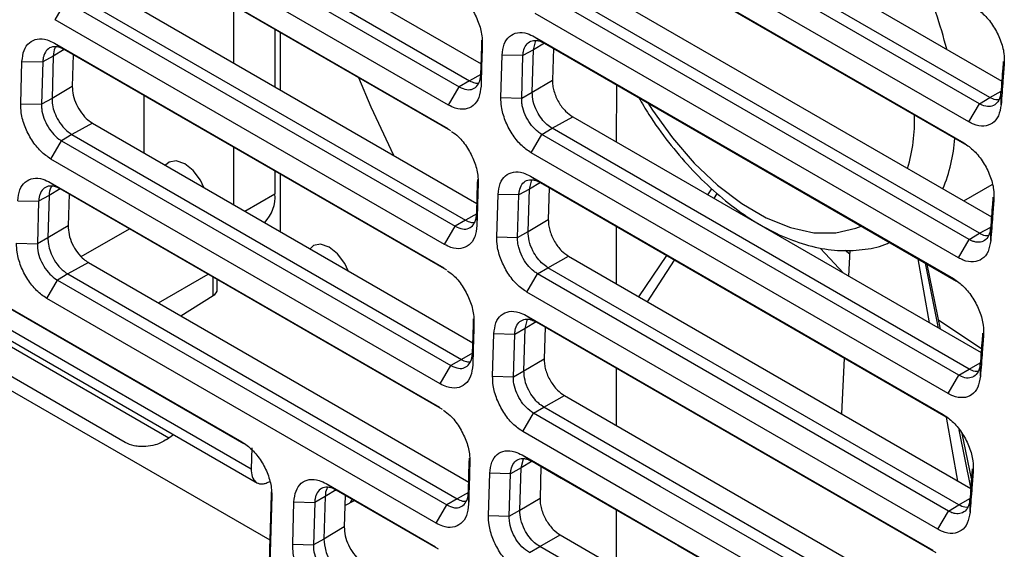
# Model space of a CAD drawing. Header units: millimetres. Extents: x -0.57 to 0.95, y -0.4 to 0.71.
# Tile 133 of 256: x 0.55 to 0.6175, y -0.3478 to -0.3115. Entities that reach past the tile are written whole.
import ezdxf

# ---------------------------------------------------------------- set-up
doc = ezdxf.new("R2010")
doc.units = ezdxf.units.MM
doc.layers.add('FORMAT', color=7, linetype='Continuous')

msp = doc.modelspace()

# ---------------------------------------------------------------- linework, layer by layer
at = {"layer": 'FORMAT', "color": 7, "linetype": 'Continuous', "lineweight": 25}
for p, q in [((0.555542, -0.299504), (0.581616, -0.314556)), ((0.588463, -0.299073), (0.617314, -0.315729)), ((0.554129, -0.300291), (0.580827, -0.315703)), ((0.615782, -0.317279), (0.586342, -0.300284)), ((0.616491, -0.316855), (0.587051, -0.29986)), ((0.55342, -0.300714), (0.580118, -0.316126)), ((0.61505, -0.318531), (0.585611, -0.301536)), ((0.579386, -0.317379), (0.552689, -0.301967)), ((0.552641, -0.303571), (0.579338, -0.318983)), ((0.585563, -0.303141), (0.614706, -0.319965)), ((0.586245, -0.303577), (0.614914, -0.320127)), ((0.579546, -0.319146), (0.553323, -0.304008)), ((0.555258, -0.309058), (0.581332, -0.32411)), ((0.58818, -0.308627), (0.616605, -0.325037)), ((0.553845, -0.309845), (0.580543, -0.325257)), ((0.615072, -0.326587), (0.586059, -0.309838)), ((0.615781, -0.326163), (0.586767, -0.309414)), ((0.552405, -0.311521), (0.553136, -0.310268)), ((0.553136, -0.310268), (0.579834, -0.32568)), ((0.564654, -0.314482), (0.564654, -0.310549)), ((0.61434, -0.32784), (0.585327, -0.31109)), ((0.579102, -0.326933), (0.552405, -0.311521)), ((0.567482, -0.312182), (0.567482, -0.316115)), ((0.567836, -0.312386), (0.567836, -0.316319)), ((0.552357, -0.313126), (0.579054, -0.328538)), ((0.552357, -0.313126), (0.553039, -0.313562)), ((0.585205, -0.313582), (0.585368, -0.312953)), ((0.585961, -0.313131), (0.585205, -0.313582)), ((0.585279, -0.312695), (0.613996, -0.329273)), ((0.585279, -0.312695), (0.585961, -0.313131)), ((0.585961, -0.313131), (0.614204, -0.329435)), ((0.553038, -0.313561), (0.552283, -0.314013)), ((0.579262, -0.3287), (0.553039, -0.313562)), ((0.585205, -0.313582), (0.584485, -0.313984)), ((0.585119, -0.31649), (0.585205, -0.313582)), ((0.586572, -0.313484), (0.586507, -0.31566)), ((0.550051, -0.317286), (0.550137, -0.314379)), ((0.550137, -0.314379), (0.551563, -0.314414)), ((0.551563, -0.314414), (0.551476, -0.317322)), ((0.552283, -0.314013), (0.551563, -0.314414)), ((0.552283, -0.314013), (0.552196, -0.316921)), ((0.55365, -0.313915), (0.553585, -0.316091)), ((0.582973, -0.316856), (0.583059, -0.313948)), ((0.584485, -0.313984), (0.583059, -0.313948)), ((0.584399, -0.316892), (0.584485, -0.313984)), ((0.580827, -0.315703), (0.580118, -0.316126)), ((0.581595, -0.315275), (0.580827, -0.315703)), ((0.581595, -0.315273), (0.581608, -0.316068)), ((0.585119, -0.31649), (0.586507, -0.31566)), ((0.553585, -0.316091), (0.552196, -0.316921)), ((0.579386, -0.317379), (0.580118, -0.316126)), ((0.584399, -0.316892), (0.585119, -0.31649)), ((0.590887, -0.315975), (0.590885, -0.319907)), ((0.616491, -0.316855), (0.617261, -0.316426)), ((0.617266, -0.317351), (0.617255, -0.316512)), ((0.552196, -0.316921), (0.551476, -0.317322)), ((0.55852, -0.320659), (0.558522, -0.316727)), ((0.582973, -0.316856), (0.584399, -0.316892)), ((0.61505, -0.318531), (0.615782, -0.317279)), ((0.615782, -0.317279), (0.616491, -0.316855)), ((0.550051, -0.317286), (0.551476, -0.317322)), ((0.554974, -0.318612), (0.553561, -0.319399)), ((0.554974, -0.318612), (0.581048, -0.333664)), ((0.586483, -0.318968), (0.587896, -0.318182)), ((0.587896, -0.318182), (0.615895, -0.334345)), ((0.585775, -0.319392), (0.586483, -0.318968)), ((0.615071, -0.335472), (0.586483, -0.318968)), ((0.552121, -0.321075), (0.552852, -0.319822)), ((0.553561, -0.319399), (0.552852, -0.319822)), ((0.552852, -0.319822), (0.57955, -0.335234)), ((0.553561, -0.319399), (0.580259, -0.334811)), ((0.585043, -0.320644), (0.585775, -0.319392)), ((0.614362, -0.335895), (0.585775, -0.319392)), ((0.564654, -0.3242), (0.564654, -0.320267)), ((0.613631, -0.337148), (0.585043, -0.320644)), ((0.578818, -0.336487), (0.552121, -0.321075)), ((0.532682, -0.321705), (0.56521, -0.340458)), ((0.567482, -0.3219), (0.567482, -0.323456)), ((0.533365, -0.322127), (0.56535, -0.340567)), ((0.552073, -0.32268), (0.57877, -0.338092)), ((0.552073, -0.32268), (0.552755, -0.323116)), ((0.567836, -0.322104), (0.567836, -0.326037)), ((0.584921, -0.323137), (0.585084, -0.322507)), ((0.584995, -0.322249), (0.613287, -0.338581)), ((0.584995, -0.322249), (0.585678, -0.322685)), ((0.552754, -0.323116), (0.551999, -0.323567)), ((0.578978, -0.338254), (0.552755, -0.323116)), ((0.584921, -0.323137), (0.584201, -0.323538)), ((0.584835, -0.326044), (0.584921, -0.323137)), ((0.585677, -0.322685), (0.584921, -0.323137)), ((0.585678, -0.322685), (0.613494, -0.338744)), ((0.586288, -0.323038), (0.586223, -0.325214)), ((0.597159, -0.323529), (0.597436, -0.323121)), ((0.614712, -0.323944), (0.61666, -0.32282)), ((0.533324, -0.323528), (0.56585, -0.342305)), ((0.549853, -0.323933), (0.551279, -0.323969)), ((0.551279, -0.323969), (0.551192, -0.326876)), ((0.551999, -0.323567), (0.551279, -0.323969)), ((0.551999, -0.323567), (0.551912, -0.326475)), ((0.553366, -0.323469), (0.553302, -0.325645)), ((0.565424, -0.324645), (0.567482, -0.323456)), ((0.582689, -0.32641), (0.582775, -0.323502)), ((0.584201, -0.323538), (0.582775, -0.323502)), ((0.584115, -0.326446), (0.584201, -0.323538)), ((0.597583, -0.323774), (0.597801, -0.323435)), ((0.533727, -0.324495), (0.566274, -0.343283)), ((0.580543, -0.325257), (0.579834, -0.32568)), ((0.581311, -0.324829), (0.580543, -0.325257)), ((0.581311, -0.324827), (0.581324, -0.325622)), ((0.584835, -0.326044), (0.586223, -0.325214)), ((0.553301, -0.325645), (0.551912, -0.326475)), ((0.554202, -0.327756), (0.557497, -0.325854)), ((0.579102, -0.326933), (0.579834, -0.32568)), ((0.584115, -0.326446), (0.584835, -0.326044)), ((0.590882, -0.32569), (0.590879, -0.329622)), ((0.615781, -0.326163), (0.616551, -0.325734)), ((0.616557, -0.326659), (0.616545, -0.32582)), ((0.551912, -0.326475), (0.551192, -0.326876)), ((0.582689, -0.32641), (0.584115, -0.326446)), ((0.61434, -0.32784), (0.615072, -0.326587)), ((0.615072, -0.326587), (0.615781, -0.326163)), ((0.549767, -0.32684), (0.551192, -0.326876)), ((0.606582, -0.32733), (0.606887, -0.327576)), ((0.606901, -0.327313), (0.606807, -0.329099)), ((0.5862, -0.328522), (0.587612, -0.327736)), ((0.587612, -0.327736), (0.615185, -0.343653)), ((0.592422, -0.330513), (0.59434, -0.327686)), ((0.593033, -0.330865), (0.594875, -0.327995)), ((0.612358, -0.332303), (0.611569, -0.327914)), ((0.55469, -0.328166), (0.553277, -0.328953)), ((0.55469, -0.328166), (0.580764, -0.343218)), ((0.585491, -0.328946), (0.5862, -0.328522)), ((0.614361, -0.34478), (0.5862, -0.328522)), ((0.612983, -0.332664), (0.612083, -0.328211)), ((0.613122, -0.332745), (0.612198, -0.328277)), ((0.567147, -0.3472), (0.535367, -0.328854)), ((0.551837, -0.330629), (0.552568, -0.329377)), ((0.553277, -0.328953), (0.552568, -0.329377)), ((0.552568, -0.329377), (0.579266, -0.344789)), ((0.553277, -0.328953), (0.579975, -0.344365)), ((0.559497, -0.330941), (0.562903, -0.328974)), ((0.563245, -0.330439), (0.563244, -0.329171)), ((0.563526, -0.330028), (0.563525, -0.329333)), ((0.584759, -0.330199), (0.585491, -0.328946)), ((0.613652, -0.345203), (0.585491, -0.328946)), ((0.578534, -0.346041), (0.551837, -0.330629)), ((0.561016, -0.331817), (0.563245, -0.330439)), ((0.612921, -0.346456), (0.584759, -0.330199)), ((0.584637, -0.332691), (0.5848, -0.332061)), ((0.584711, -0.331803), (0.612577, -0.34789)), ((0.584711, -0.331803), (0.585394, -0.33224)), ((0.612994, -0.332126), (0.615916, -0.334065)), ((0.584637, -0.332691), (0.583917, -0.333092)), ((0.584551, -0.335599), (0.584637, -0.332691)), ((0.585393, -0.332239), (0.584637, -0.332691)), ((0.585394, -0.33224), (0.612785, -0.348052)), ((0.586004, -0.332592), (0.585939, -0.334769)), ((0.582405, -0.335964), (0.582491, -0.333056)), ((0.583917, -0.333092), (0.582491, -0.333056)), ((0.583831, -0.336), (0.583917, -0.333092)), ((0.548658, -0.333518), (0.560203, -0.340184)), ((0.55721, -0.340502), (0.547311, -0.334788)), ((0.580259, -0.334811), (0.57955, -0.335234)), ((0.581027, -0.334383), (0.580259, -0.334811)), ((0.581027, -0.334381), (0.58104, -0.335176)), ((0.584551, -0.335599), (0.585939, -0.334769)), ((0.606514, -0.334714), (0.606314, -0.338532)), ((0.578818, -0.336487), (0.57955, -0.335234)), ((0.590876, -0.335405), (0.590874, -0.339337)), ((0.614362, -0.335895), (0.615071, -0.335472)), ((0.615071, -0.335472), (0.615842, -0.335042)), ((0.615847, -0.335968), (0.615835, -0.335129)), ((0.582405, -0.335964), (0.583831, -0.336)), ((0.583831, -0.336), (0.584551, -0.335599)), ((0.613631, -0.337148), (0.614362, -0.335895)), ((0.585916, -0.338077), (0.587328, -0.33729)), ((0.587328, -0.33729), (0.614475, -0.352962)), ((0.585207, -0.3385), (0.585916, -0.338077)), ((0.613652, -0.354088), (0.585916, -0.338077)), ((0.584475, -0.339753), (0.585207, -0.3385)), ((0.614306, -0.343146), (0.613518, -0.338763)), ((0.560039, -0.340302), (0.560515, -0.339959)), ((0.61519, -0.343587), (0.61439, -0.339628)), ((0.615238, -0.342964), (0.614602, -0.339894)), ((0.565892, -0.34088), (0.56585, -0.342305)), ((0.584427, -0.341357), (0.58511, -0.341794)), ((0.584353, -0.342245), (0.583633, -0.342646)), ((0.584267, -0.345153), (0.584353, -0.342245)), ((0.584353, -0.342245), (0.584517, -0.341615)), ((0.585109, -0.341793), (0.584353, -0.342245)), ((0.58572, -0.342146), (0.585655, -0.344323)), ((0.582121, -0.345518), (0.582207, -0.34261)), ((0.583633, -0.342646), (0.582207, -0.34261)), ((0.583547, -0.345554), (0.583633, -0.342646)), ((0.567024, -0.343227), (0.567143, -0.343168)), ((0.571002, -0.343325), (0.578486, -0.347646)), ((0.571002, -0.343325), (0.571685, -0.343762)), ((0.570928, -0.344213), (0.570208, -0.344614)), ((0.570928, -0.344213), (0.570842, -0.347121)), ((0.571684, -0.343761), (0.570928, -0.344213)), ((0.578694, -0.347808), (0.571685, -0.343762)), ((0.572296, -0.344115), (0.572231, -0.34629)), ((0.580743, -0.343937), (0.579975, -0.344365)), ((0.580743, -0.343936), (0.580756, -0.34473)), ((0.568696, -0.347486), (0.568782, -0.344578)), ((0.568782, -0.344578), (0.570208, -0.344614)), ((0.570208, -0.344614), (0.570122, -0.347522)), ((0.572274, -0.344835), (0.572931, -0.344481)), ((0.572665, -0.344625), (0.572791, -0.344401)), ((0.578534, -0.346041), (0.579266, -0.344789)), ((0.579975, -0.344365), (0.579266, -0.344789)), ((0.584267, -0.345153), (0.585655, -0.344323)), ((0.613652, -0.345203), (0.614361, -0.34478)), ((0.614361, -0.34478), (0.615132, -0.344351)), ((0.615137, -0.345276), (0.615125, -0.344437)), ((0.582121, -0.345518), (0.583547, -0.345554)), ((0.583547, -0.345554), (0.584267, -0.345153)), ((0.590871, -0.34512), (0.590869, -0.349052)), ((0.612921, -0.346456), (0.613652, -0.345203)), ((0.57223, -0.346291), (0.570842, -0.347121)), ((0.585632, -0.347631), (0.587044, -0.346844)), ((0.587044, -0.346844), (0.613765, -0.36227)), ((0.568696, -0.347486), (0.570122, -0.347522)), ((0.570842, -0.347121), (0.570122, -0.347522)), ((0.584923, -0.348054), (0.585632, -0.347631)), ((0.612942, -0.363397), (0.585632, -0.347631))]:
    msp.add_line(p, q, dxfattribs=at)
at = {"layer": 'FORMAT', "color": 7, "linetype": 'Continuous', "lineweight": 25, "flags": 128}
for points in [[(0.581595, -0.315273), (0.58163, -0.314088), (0.581656, -0.313227), (0.581665, -0.312913)], [(0.573202, -0.315483), (0.574053, -0.3175), (0.5756, -0.320801)], [(0.593046, -0.317221), (0.593361, -0.317716), (0.59473, -0.319627), (0.596231, -0.321359), (0.597829, -0.322872), (0.599487, -0.324131), (0.601165, -0.325107), (0.602824, -0.325775), (0.604425, -0.326121), (0.605932, -0.326137), (0.607307, -0.325822), (0.607679, -0.325669)], [(0.562606, -0.323017), (0.56237, -0.32253), (0.561877, -0.321864), (0.561295, -0.321395), (0.560713, -0.321193), (0.56022, -0.321288), (0.559984, -0.321504)], [(0.581311, -0.324827), (0.581346, -0.323642), (0.581372, -0.322781), (0.581381, -0.322467)], [(0.572505, -0.328732), (0.57227, -0.328244), (0.571776, -0.327579), (0.571195, -0.32711), (0.570613, -0.326907), (0.57012, -0.327003), (0.569884, -0.327219)], [(0.60486, -0.327174), (0.605204, -0.327555), (0.606458, -0.328897)], [(0.581027, -0.334381), (0.581062, -0.333196), (0.581088, -0.332335), (0.581097, -0.332021)], [(0.612943, -0.354512), (0.61087, -0.353315), (0.60258, -0.34853), (0.593893, -0.343515), (0.585207, -0.3385)], [(0.612211, -0.355764), (0.610159, -0.35458), (0.601951, -0.349842), (0.593213, -0.344797), (0.584475, -0.339753)], [(0.580743, -0.343936), (0.580778, -0.34275), (0.580804, -0.341889), (0.580813, -0.341575)], [(0.584427, -0.341357), (0.58641, -0.342502), (0.59434, -0.34708), (0.603103, -0.352139), (0.611867, -0.357198)], [(0.58511, -0.341794), (0.587112, -0.34295), (0.595121, -0.347573), (0.603835, -0.352604), (0.612075, -0.35736)], [(0.567259, -0.344145), (0.567191, -0.346495), (0.567122, -0.348846), (0.567068, -0.350697), (0.567037, -0.351745)]]:
    msp.add_lwpolyline(points, dxfattribs=at)
at = {"layer": 'FORMAT', "color": 7, "linetype": 'Continuous', "lineweight": 25}
for centre, radius, start, end in [((0.587072, -0.320086), 0.0272611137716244, 13.876624, 24.892092), ((0.599927, -0.318487), 0.0114010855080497, 343.522728, 2.183951), ((0.603037, -0.318867), 0.0110880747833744, 337.463656, 355.921696), ((0.564953, -0.323663), 0.002537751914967, 315.992662, 4.667805)]:
    msp.add_arc(centre, radius, start, end, dxfattribs=at)
msp.add_ellipse((0.562526, -0.330039), major_axis=(0.0009999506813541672, 1.593066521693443e-05), ratio=0.58691, start_param=5.505895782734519, end_param=6.274155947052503, dxfattribs=at)
for points, knots in [([(0.5798778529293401, -0.3096290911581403), (0.580033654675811, -0.3097400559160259), (0.5804315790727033, -0.3100234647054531), (0.5809865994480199, -0.3107532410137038), (0.5814521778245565, -0.3116718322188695), (0.5816788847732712, -0.3125134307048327), (0.581690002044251, -0.3129812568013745), (0.581694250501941, -0.3131600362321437)], [0, 0, 0, 0, 0.1524092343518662, 0.3892597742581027, 0.6236193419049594, 0.8561663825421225, 1, 1, 1, 1]), ([(0.6154160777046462, -0.3106564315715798), (0.6156595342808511, -0.3108255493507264), (0.6161461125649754, -0.3111635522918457), (0.6167812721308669, -0.3119771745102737), (0.6172457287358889, -0.3128999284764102), (0.6174878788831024, -0.3137918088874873), (0.617484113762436, -0.3142976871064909), (0.6174824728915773, -0.3145181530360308)], [0, 0, 0, 0, 0.2115052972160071, 0.4227196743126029, 0.6318633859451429, 0.8395630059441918, 0.9999999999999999, 0.9999999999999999, 0.9999999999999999, 0.9999999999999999]), ([(0.5830590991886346, -0.3139479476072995), (0.5830906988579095, -0.3136844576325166), (0.5831539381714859, -0.3131571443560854), (0.5835383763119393, -0.3126249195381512), (0.5840907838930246, -0.3123691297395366), (0.5847054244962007, -0.3124101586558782), (0.5851122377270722, -0.3126120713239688), (0.5852791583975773, -0.3126949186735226)], [0, 0, 0, 0, 0.2110988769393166, 0.4224648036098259, 0.635767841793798, 0.8505508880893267, 1, 1, 1, 1]), ([(0.5501369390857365, -0.3143785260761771), (0.5501685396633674, -0.3141150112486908), (0.550231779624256, -0.3135876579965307), (0.5506162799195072, -0.3130555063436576), (0.5511686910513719, -0.312799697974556), (0.5517833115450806, -0.3128407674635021), (0.5521901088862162, -0.3130426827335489), (0.552356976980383, -0.3131255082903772)], [0, 0, 0, 0, 0.2111185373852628, 0.4224963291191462, 0.6357768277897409, 0.8505958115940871, 1, 1, 1, 1]), ([(0.5816942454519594, -0.3131600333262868), (0.5816825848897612, -0.3135550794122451), (0.5816624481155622, -0.3142372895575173), (0.5816334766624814, -0.3152064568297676), (0.5816163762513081, -0.315780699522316), (0.5816078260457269, -0.3160678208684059)], [0, 0, 0, 0, 0.4075269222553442, 0.7037634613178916, 1, 1, 1, 1]), ([(0.5844850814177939, -0.3139838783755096), (0.5844938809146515, -0.3138860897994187), (0.5845192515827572, -0.3136041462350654), (0.5846800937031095, -0.3132315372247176), (0.5849988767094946, -0.3129648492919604), (0.5853512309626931, -0.3129199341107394), (0.5856791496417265, -0.3129884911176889), (0.5858598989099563, -0.3130799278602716), (0.5859614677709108, -0.3131313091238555)], [0, 0, 0, 0, 0.1140306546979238, 0.3287726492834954, 0.5434624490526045, 0.7579447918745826, 0.8639813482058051, 1, 1, 1, 1]), ([(0.5530392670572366, -0.3135618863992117), (0.5529541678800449, -0.3135177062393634), (0.5528266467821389, -0.313451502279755), (0.5525457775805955, -0.3133657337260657), (0.5522080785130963, -0.3133531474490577), (0.551849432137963, -0.3135509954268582), (0.5516621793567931, -0.3138673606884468), (0.5515823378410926, -0.3141727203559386), (0.551569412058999, -0.3143333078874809), (0.5515628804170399, -0.3144144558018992)], [0, 0, 0, 0, 0.1140087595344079, 0.1708421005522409, 0.3851654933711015, 0.5994874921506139, 0.8138748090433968, 0.9059474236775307, 1, 1, 1, 1]), ([(0.5524559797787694, -0.3133964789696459), (0.5524330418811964, -0.3134230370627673), (0.5523121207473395, -0.3135630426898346), (0.5522959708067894, -0.3138116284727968), (0.5522828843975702, -0.3140130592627)], [0, 0, 0, 0, 0.1896930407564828, 0.9999999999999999, 0.9999999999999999, 0.9999999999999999, 0.9999999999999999]), ([(0.6174170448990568, -0.3143820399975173), (0.6174053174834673, -0.3145361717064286), (0.6173724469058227, -0.3149681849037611), (0.6173181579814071, -0.3156782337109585), (0.6172757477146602, -0.3162340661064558), (0.6172545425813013, -0.3165119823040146)], [0, 0, 0, 0, 0.2171191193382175, 0.6085595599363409, 1, 1, 1, 1]), ([(0.6174824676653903, -0.3145181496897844), (0.6174532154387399, -0.3149028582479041), (0.617402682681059, -0.3155674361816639), (0.6173305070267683, -0.3165116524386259), (0.617287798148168, -0.3170712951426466), (0.6172664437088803, -0.3173511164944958)], [0, 0, 0, 0, 0.4073372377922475, 0.703668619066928, 1, 1, 1, 1]), ([(0.5801176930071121, -0.3161261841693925), (0.5802928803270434, -0.3162054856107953), (0.5806288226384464, -0.3163575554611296), (0.5810671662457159, -0.3162953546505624), (0.5813902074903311, -0.3160395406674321), (0.5815582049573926, -0.3156659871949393), (0.5815851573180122, -0.3153777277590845), (0.5815949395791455, -0.3152731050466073)], [0, 0, 0, 0, 0.2339410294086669, 0.4486094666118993, 0.6631726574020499, 0.8777497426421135, 1, 1, 1, 1]), ([(0.5808266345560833, -0.3157026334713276), (0.5809470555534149, -0.3157648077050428), (0.5811559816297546, -0.3158726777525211), (0.5813464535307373, -0.3158746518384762), (0.5814271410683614, -0.3158754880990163)], [0, 0, 0, 0, 0.5763808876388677, 1, 1, 1, 1]), ([(0.5865069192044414, -0.315660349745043), (0.5865091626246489, -0.3157793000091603), (0.5865136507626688, -0.3160172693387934), (0.5865985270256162, -0.3164065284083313), (0.5867363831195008, -0.3168007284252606), (0.5869869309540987, -0.3172932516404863), (0.5873771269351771, -0.3178196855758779), (0.5877305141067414, -0.3180663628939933), (0.5878955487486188, -0.3181815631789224)], [0, 0, 0, 0, 0.1309114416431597, 0.2618986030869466, 0.3958130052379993, 0.52987434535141, 0.7804475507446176, 1, 1, 1, 1]), ([(0.5535854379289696, -0.3160905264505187), (0.5535957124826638, -0.3162898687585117), (0.5536162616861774, -0.3166885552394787), (0.5538495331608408, -0.3173387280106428), (0.55420360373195, -0.3179319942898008), (0.5546021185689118, -0.3183677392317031), (0.5548685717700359, -0.3185425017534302), (0.5549741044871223, -0.3186117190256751)], [0, 0, 0, 0, 0.2148638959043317, 0.4297298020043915, 0.6445318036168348, 0.8592115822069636, 1, 1, 1, 1]), ([(0.5816078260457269, -0.3160678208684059), (0.5815749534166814, -0.3163440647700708), (0.5815092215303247, -0.3168964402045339), (0.58110782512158, -0.3174484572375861), (0.5805360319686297, -0.3177030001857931), (0.5799265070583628, -0.3176501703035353), (0.5795352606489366, -0.317453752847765), (0.5793860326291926, -0.317378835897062)], [0, 0, 0, 0, 0.2186635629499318, 0.4372381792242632, 0.6534750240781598, 0.8678294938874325, 1, 1, 1, 1]), ([(0.5864834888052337, -0.3189682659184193), (0.5863647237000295, -0.3188891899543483), (0.5861132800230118, -0.3187217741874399), (0.5857489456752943, -0.3183208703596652), (0.5854084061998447, -0.3177804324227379), (0.5851546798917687, -0.3171251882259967), (0.5851305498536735, -0.3166998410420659), (0.5851186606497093, -0.316490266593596)], [0, 0, 0, 0, 0.16109361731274, 0.3410595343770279, 0.5352071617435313, 0.7709901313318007, 1, 1, 1, 1]), ([(0.6172545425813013, -0.3165119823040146), (0.6172178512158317, -0.3167030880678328), (0.6171478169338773, -0.3170678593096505), (0.6168422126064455, -0.3173903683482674), (0.6164463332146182, -0.3175061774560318), (0.6160701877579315, -0.317431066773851), (0.615846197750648, -0.3173125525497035), (0.6157818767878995, -0.3172785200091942)], [0, 0, 0, 0, 0.2444716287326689, 0.4666328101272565, 0.6886315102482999, 0.9105874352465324, 0.9999999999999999, 0.9999999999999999, 0.9999999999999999, 0.9999999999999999]), ([(0.5521964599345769, -0.3169208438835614), (0.5522010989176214, -0.317065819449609), (0.552210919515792, -0.3173727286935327), (0.5523574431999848, -0.3178993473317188), (0.5526328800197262, -0.3184773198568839), (0.5530492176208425, -0.3190387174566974), (0.5533922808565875, -0.3192799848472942), (0.5535612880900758, -0.319398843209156)], [0, 0, 0, 0, 0.1611889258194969, 0.3412324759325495, 0.5354033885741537, 0.7711203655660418, 1, 1, 1, 1]), ([(0.5850428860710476, -0.3206444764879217), (0.584805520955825, -0.3204793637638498), (0.5843305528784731, -0.3201489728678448), (0.5837055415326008, -0.3193513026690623), (0.5832377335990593, -0.3184352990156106), (0.5829922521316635, -0.3175613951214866), (0.582978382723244, -0.3170616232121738), (0.5829726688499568, -0.3168557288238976)], [0, 0, 0, 0, 0.2107066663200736, 0.4216244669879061, 0.6347122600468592, 0.8495099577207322, 1, 1, 1, 1]), ([(0.5857745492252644, -0.3193918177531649), (0.5856886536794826, -0.3193367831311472), (0.5854430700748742, -0.3191794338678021), (0.5850568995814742, -0.318783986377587), (0.5846880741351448, -0.3182064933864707), (0.5844887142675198, -0.3176762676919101), (0.5844243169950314, -0.3173407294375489), (0.5843975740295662, -0.3171122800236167), (0.5843981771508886, -0.3169900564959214), (0.5843986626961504, -0.3168916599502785)], [0, 0, 0, 0, 0.11532670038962, 0.3297300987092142, 0.5441101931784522, 0.7584298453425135, 0.864462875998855, 0.890885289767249, 0.9999999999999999, 0.9999999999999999, 0.9999999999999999, 0.9999999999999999]), ([(0.5924299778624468, -0.3168655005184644), (0.5926526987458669, -0.3172506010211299), (0.5932679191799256, -0.3183143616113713), (0.5944490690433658, -0.3199334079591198), (0.5959307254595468, -0.3216903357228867), (0.5975277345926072, -0.323259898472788), (0.599207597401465, -0.3246193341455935), (0.6009497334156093, -0.3257393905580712), (0.6027289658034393, -0.32659412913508), (0.6045138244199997, -0.3271532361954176), (0.6062714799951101, -0.3274051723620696), (0.6079341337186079, -0.3272960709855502), (0.6090626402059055, -0.3270752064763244), (0.6095734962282, -0.3268106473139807), (0.6096176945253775, -0.3267877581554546)], [0, 0, 0, 0, 0.053092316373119, 0.1466565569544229, 0.2403792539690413, 0.3343908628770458, 0.4288141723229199, 0.5237354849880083, 0.6191336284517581, 0.7146273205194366, 0.8092794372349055, 0.9018629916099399, 0.9915093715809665, 1, 1, 1, 1]), ([(0.6171138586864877, -0.317019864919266), (0.6170430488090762, -0.3170253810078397), (0.6168495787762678, -0.3170404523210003), (0.6166300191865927, -0.3169269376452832), (0.6164908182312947, -0.3168549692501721)], [0, 0, 0, 0, 0.3659992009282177, 1, 1, 1, 1]), ([(0.5521207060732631, -0.3210750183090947), (0.5518832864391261, -0.3209098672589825), (0.5514081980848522, -0.3205793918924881), (0.5507831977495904, -0.3197816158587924), (0.5503154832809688, -0.318865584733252), (0.5500700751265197, -0.317991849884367), (0.550056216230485, -0.317492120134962), (0.5500505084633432, -0.3172863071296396)], [0, 0, 0, 0, 0.2107559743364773, 0.4217330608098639, 0.6347360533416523, 0.8495665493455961, 1, 1, 1, 1]), ([(0.5514764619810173, -0.3173222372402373), (0.5514767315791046, -0.317426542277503), (0.5514775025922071, -0.3177248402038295), (0.5516089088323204, -0.3182668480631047), (0.5519047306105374, -0.3188872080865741), (0.5523158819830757, -0.3194237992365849), (0.552653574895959, -0.3197045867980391), (0.552832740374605, -0.3198107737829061), (0.5528523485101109, -0.319822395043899)], [0, 0, 0, 0, 0.1154005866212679, 0.3300296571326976, 0.544638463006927, 0.7591448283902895, 0.9736404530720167, 1, 1, 1, 1]), ([(0.6172664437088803, -0.3173511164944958), (0.6172207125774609, -0.317618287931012), (0.617129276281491, -0.3181524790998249), (0.6166944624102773, -0.3186606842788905), (0.616098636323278, -0.3188664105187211), (0.6155147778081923, -0.3187728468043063), (0.6151616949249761, -0.3185892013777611), (0.615050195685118, -0.3185312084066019)], [0, 0, 0, 0, 0.226323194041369, 0.4525178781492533, 0.6761587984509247, 0.8977349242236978, 1, 1, 1, 1]), ([(0.5795938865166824, -0.3191832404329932), (0.5797496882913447, -0.3192942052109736), (0.5801476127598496, -0.3195776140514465), (0.5807026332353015, -0.3203073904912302), (0.5811682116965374, -0.3212259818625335), (0.5813949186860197, -0.3220675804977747), (0.5814060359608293, -0.3225354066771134), (0.5814102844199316, -0.3227141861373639)], [0, 0, 0, 0, 0.1524092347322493, 0.3892597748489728, 0.6236193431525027, 0.8561663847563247, 1, 1, 1, 1]), ([(0.6147062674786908, -0.3199647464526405), (0.6149497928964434, -0.3201339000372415), (0.6154364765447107, -0.3204719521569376), (0.616071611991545, -0.321285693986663), (0.616535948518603, -0.3222084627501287), (0.6167780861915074, -0.3231002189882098), (0.6167743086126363, -0.3236060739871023), (0.6167726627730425, -0.3238264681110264)], [0, 0, 0, 0, 0.2115618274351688, 0.4228046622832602, 0.6318765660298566, 0.8396136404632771, 1, 1, 1, 1]), ([(0.5827751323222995, -0.3235020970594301), (0.5828067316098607, -0.3232385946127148), (0.5828699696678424, -0.322711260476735), (0.5832544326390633, -0.3221790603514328), (0.5838068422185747, -0.3219232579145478), (0.5844214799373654, -0.3219643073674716), (0.5848282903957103, -0.3221662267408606), (0.5849951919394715, -0.3222490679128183)], [0, 0, 0, 0, 0.2111069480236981, 0.4224776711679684, 0.635770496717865, 0.8505680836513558, 0.9999999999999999, 0.9999999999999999, 0.9999999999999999, 0.9999999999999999]), ([(0.5498529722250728, -0.323932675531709), (0.5498845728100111, -0.3236691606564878), (0.5499478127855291, -0.3231418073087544), (0.5503323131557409, -0.3226096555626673), (0.5508847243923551, -0.3223538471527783), (0.5514993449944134, -0.3223949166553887), (0.5519061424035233, -0.3225968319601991), (0.5520730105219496, -0.322679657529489)], [0, 0, 0, 0, 0.2111185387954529, 0.4224963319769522, 0.6357768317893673, 0.8505958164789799, 1, 1, 1, 1]), ([(0.5842011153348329, -0.3235380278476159), (0.5842099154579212, -0.3234402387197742), (0.5842352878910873, -0.3231582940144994), (0.5843961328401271, -0.3227856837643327), (0.5847149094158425, -0.3225189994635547), (0.5850672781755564, -0.3224740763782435), (0.5853951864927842, -0.322542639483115), (0.5855759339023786, -0.3226340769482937), (0.5856775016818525, -0.3226854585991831)], [0, 0, 0, 0, 0.1140309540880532, 0.3287729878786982, 0.543462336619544, 0.757945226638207, 0.8639816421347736, 1, 1, 1, 1]), ([(0.5527553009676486, -0.3231160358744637), (0.552670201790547, -0.3230718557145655), (0.5525426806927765, -0.3230056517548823), (0.552261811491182, -0.3229198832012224), (0.5519241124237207, -0.3229072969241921), (0.551565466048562, -0.3231051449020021), (0.5513782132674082, -0.3234215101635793), (0.5512983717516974, -0.3237268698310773), (0.5512854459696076, -0.3238874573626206), (0.5512789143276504, -0.3239686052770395)], [0, 0, 0, 0, 0.1140087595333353, 0.1708421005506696, 0.3851654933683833, 0.5994874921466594, 0.8138748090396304, 0.9059474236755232, 1, 1, 1, 1]), ([(0.5521720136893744, -0.3229506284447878), (0.552149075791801, -0.3229771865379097), (0.5520281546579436, -0.3231171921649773), (0.5520120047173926, -0.3233657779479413), (0.5519989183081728, -0.3235672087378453)], [0, 0, 0, 0, 0.1896930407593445, 0.9999999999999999, 0.9999999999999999, 0.9999999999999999, 0.9999999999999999]), ([(0.5814102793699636, -0.3227141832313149), (0.5813986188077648, -0.3231092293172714), (0.5813784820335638, -0.3237914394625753), (0.5813495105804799, -0.3247606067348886), (0.5813324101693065, -0.3253348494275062), (0.5813238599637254, -0.3256219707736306)], [0, 0, 0, 0, 0.4075269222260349, 0.7037634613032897, 1, 1, 1, 1]), ([(0.6167072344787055, -0.3236903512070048), (0.6166955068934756, -0.3238444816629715), (0.6166626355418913, -0.3242764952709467), (0.6166083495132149, -0.3249865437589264), (0.6165659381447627, -0.3255423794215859), (0.6165447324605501, -0.3258202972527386)], [0, 0, 0, 0, 0.2171167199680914, 0.6085583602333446, 1, 1, 1, 1]), ([(0.6167726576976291, -0.323826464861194), (0.6167434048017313, -0.3242111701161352), (0.6166928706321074, -0.3248757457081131), (0.616620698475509, -0.3258199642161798), (0.6165779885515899, -0.3263796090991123), (0.6165566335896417, -0.326659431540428)], [0, 0, 0, 0, 0.4073343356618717, 0.703667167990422, 1, 1, 1, 1]), ([(0.5798337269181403, -0.3256803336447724), (0.5800089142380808, -0.3257596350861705), (0.5803448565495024, -0.3259117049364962), (0.5807832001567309, -0.3258495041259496), (0.5811062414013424, -0.3255936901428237), (0.5812742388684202, -0.3252201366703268), (0.5813011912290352, -0.3249318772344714), (0.5813109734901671, -0.3248272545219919)], [0, 0, 0, 0, 0.2339410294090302, 0.4486094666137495, 0.6631726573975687, 0.8777497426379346, 1, 1, 1, 1]), ([(0.5805426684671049, -0.3252567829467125), (0.5806630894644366, -0.3253189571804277), (0.5808720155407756, -0.3254268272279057), (0.5810624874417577, -0.3254288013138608), (0.5811431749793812, -0.3254296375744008)], [0, 0, 0, 0, 0.5763808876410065, 1, 1, 1, 1]), ([(0.5862229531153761, -0.3252144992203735), (0.5862251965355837, -0.3253334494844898), (0.5862296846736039, -0.3255714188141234), (0.5863145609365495, -0.3259606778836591), (0.586452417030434, -0.3263548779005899), (0.586702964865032, -0.3268474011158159), (0.5870931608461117, -0.3273738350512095), (0.5874465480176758, -0.3276205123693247), (0.5876115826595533, -0.3277357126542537)], [0, 0, 0, 0, 0.1309114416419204, 0.2618986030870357, 0.395813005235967, 0.5298743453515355, 0.7804475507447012, 1, 1, 1, 1]), ([(0.5533016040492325, -0.3256446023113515), (0.5533118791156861, -0.3258439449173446), (0.5533324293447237, -0.3262426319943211), (0.5535657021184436, -0.326892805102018), (0.5539197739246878, -0.3274860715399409), (0.5543182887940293, -0.3279218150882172), (0.5545847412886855, -0.3280965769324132), (0.5546902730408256, -0.3281657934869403)], [0, 0, 0, 0, 0.2148640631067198, 0.4297301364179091, 0.6445325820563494, 0.8592128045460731, 1, 1, 1, 1]), ([(0.5813238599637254, -0.3256219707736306), (0.58129098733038, -0.3258982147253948), (0.5812252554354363, -0.3264505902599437), (0.5808238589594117, -0.3270026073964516), (0.5802520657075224, -0.3272571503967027), (0.5796425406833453, -0.3272043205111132), (0.5792512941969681, -0.3270079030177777), (0.5791020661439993, -0.3269329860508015)], [0, 0, 0, 0, 0.2186635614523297, 0.4372381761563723, 0.6534750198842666, 0.86782948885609, 1, 1, 1, 1]), ([(0.5861995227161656, -0.3285224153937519), (0.586080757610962, -0.3284433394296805), (0.5858293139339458, -0.3282759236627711), (0.5854649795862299, -0.3278750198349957), (0.5851244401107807, -0.3273345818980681), (0.5848707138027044, -0.3266793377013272), (0.5848465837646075, -0.3262539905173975), (0.5848346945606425, -0.326044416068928)], [0, 0, 0, 0, 0.1610936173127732, 0.3410595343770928, 0.5352071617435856, 0.7709901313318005, 1, 1, 1, 1]), ([(0.6165447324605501, -0.3258202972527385), (0.6165311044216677, -0.3259171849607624), (0.6164923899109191, -0.326192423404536), (0.6163097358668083, -0.3265436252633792), (0.6159714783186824, -0.326777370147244), (0.6156113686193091, -0.3267929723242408), (0.615304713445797, -0.326708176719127), (0.6151502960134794, -0.3266276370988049), (0.6150720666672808, -0.3265868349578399)], [0, 0, 0, 0, 0.1205043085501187, 0.3423284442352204, 0.5641391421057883, 0.7858689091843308, 0.8915191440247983, 0.9999999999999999, 0.9999999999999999, 0.9999999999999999, 0.9999999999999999]), ([(0.5519124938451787, -0.3264749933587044), (0.5519171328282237, -0.3266199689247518), (0.5519269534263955, -0.3269268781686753), (0.5520734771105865, -0.3274534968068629), (0.5523489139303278, -0.3280314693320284), (0.5527652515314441, -0.3285928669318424), (0.5531083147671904, -0.3288341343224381), (0.553277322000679, -0.3289529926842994)], [0, 0, 0, 0, 0.1611889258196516, 0.3412324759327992, 0.5354033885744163, 0.7711203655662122, 1, 1, 1, 1]), ([(0.5847589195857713, -0.3301986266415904), (0.5845215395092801, -0.3300335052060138), (0.5840465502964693, -0.3297031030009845), (0.5834215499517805, -0.3289053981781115), (0.5829537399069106, -0.3279893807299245), (0.5827082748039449, -0.3271154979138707), (0.5826944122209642, -0.3266157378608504), (0.5826887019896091, -0.3264098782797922)], [0, 0, 0, 0, 0.2107190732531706, 0.4216414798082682, 0.6347179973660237, 0.8495341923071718, 1, 1, 1, 1]), ([(0.585490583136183, -0.3289459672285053), (0.5854046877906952, -0.3288909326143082), (0.585159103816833, -0.3287335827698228), (0.5847729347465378, -0.3283381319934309), (0.5844040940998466, -0.3277606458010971), (0.5842047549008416, -0.3272304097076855), (0.5841403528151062, -0.326894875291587), (0.584113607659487, -0.32666642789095), (0.5841142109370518, -0.3265442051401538), (0.584114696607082, -0.3264458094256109)], [0, 0, 0, 0, 0.115326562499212, 0.3297309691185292, 0.5441122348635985, 0.7584305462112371, 0.8644637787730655, 0.8908862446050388, 1, 1, 1, 1]), ([(0.6165566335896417, -0.326659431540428), (0.6165108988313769, -0.3269265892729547), (0.616419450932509, -0.327460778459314), (0.6159846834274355, -0.3279690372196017), (0.6153888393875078, -0.3281747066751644), (0.6148049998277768, -0.3280811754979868), (0.614451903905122, -0.3278975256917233), (0.6143403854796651, -0.3278395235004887)], [0, 0, 0, 0, 0.2263163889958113, 0.4525258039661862, 0.6761479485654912, 0.8977176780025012, 0.9999999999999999, 0.9999999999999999, 0.9999999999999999, 0.9999999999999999]), ([(0.6163822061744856, -0.3263281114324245), (0.6163184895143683, -0.3263327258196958), (0.6161319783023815, -0.3263462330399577), (0.6159203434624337, -0.3262359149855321), (0.615781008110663, -0.3261632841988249)], [0, 0, 0, 0, 0.3416237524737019, 1, 1, 1, 1]), ([(0.5518367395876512, -0.3306291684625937), (0.5515993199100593, -0.3304640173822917), (0.5511242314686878, -0.3301335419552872), (0.550499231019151, -0.3293357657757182), (0.5500315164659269, -0.3284197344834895), (0.5497861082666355, -0.3275459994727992), (0.5497722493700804, -0.3270462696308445), (0.5497665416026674, -0.3268404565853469)], [0, 0, 0, 0, 0.2107559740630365, 0.4217330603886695, 0.6347360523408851, 0.8495665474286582, 1, 1, 1, 1]), ([(0.551192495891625, -0.3268763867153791), (0.5511927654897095, -0.3269806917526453), (0.551193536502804, -0.3272789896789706), (0.5513249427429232, -0.3278209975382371), (0.5516207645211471, -0.3284413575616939), (0.5520319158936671, -0.3289779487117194), (0.552369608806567, -0.3292587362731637), (0.5525487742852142, -0.3293649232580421), (0.5525683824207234, -0.3293765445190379)], [0, 0, 0, 0, 0.1154005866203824, 0.3300296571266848, 0.5446384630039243, 0.7591448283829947, 0.973640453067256, 1, 1, 1, 1]), ([(0.5793099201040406, -0.3287373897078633), (0.5794657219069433, -0.3288483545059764), (0.5798636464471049, -0.3291317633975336), (0.5804186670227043, -0.3298615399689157), (0.5808842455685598, -0.3307801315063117), (0.5811109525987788, -0.33162173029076), (0.5811220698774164, -0.3320895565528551), (0.5811263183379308, -0.3322683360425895)], [0, 0, 0, 0, 0.1524092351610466, 0.3892597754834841, 0.6236193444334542, 0.85616638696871, 1, 1, 1, 1]), ([(0.6139964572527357, -0.3292730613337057), (0.6142400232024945, -0.3294422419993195), (0.6147268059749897, -0.3297803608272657), (0.6153619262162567, -0.3305941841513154), (0.6158262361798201, -0.3315169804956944), (0.6160682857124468, -0.332408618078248), (0.6160645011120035, -0.3329144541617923), (0.6160628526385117, -0.3331347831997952)], [0, 0, 0, 0, 0.2115950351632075, 0.4228867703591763, 0.6318868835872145, 0.8396595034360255, 1, 1, 1, 1]), ([(0.5824911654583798, -0.3330562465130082), (0.5825227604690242, -0.3327927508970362), (0.5825859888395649, -0.3322654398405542), (0.5829704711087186, -0.3317333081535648), (0.5835228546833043, -0.3314773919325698), (0.5841375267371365, -0.331518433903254), (0.5845443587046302, -0.331720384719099), (0.584711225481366, -0.3318032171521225)], [0, 0, 0, 0, 0.2110990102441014, 0.4224542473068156, 0.6357498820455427, 0.8505986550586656, 1, 1, 1, 1]), ([(0.5839171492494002, -0.3330921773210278), (0.5839259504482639, -0.3329943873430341), (0.5839513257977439, -0.3327124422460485), (0.5841121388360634, -0.332339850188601), (0.5844309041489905, -0.3320731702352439), (0.5847833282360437, -0.332028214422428), (0.5851112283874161, -0.3320967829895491), (0.5852919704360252, -0.3321882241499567), (0.5853935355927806, -0.3322396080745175)], [0, 0, 0, 0, 0.1140313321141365, 0.3287716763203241, 0.5434590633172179, 0.7579441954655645, 0.8639805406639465, 1, 1, 1, 1]), ([(0.5811263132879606, -0.3322683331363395), (0.5811146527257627, -0.3326633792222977), (0.5810945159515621, -0.3333455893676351), (0.5810655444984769, -0.3343147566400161), (0.5810484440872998, -0.3348889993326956), (0.5810398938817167, -0.3351761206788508)], [0, 0, 0, 0, 0.4075269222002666, 0.703763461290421, 1, 1, 1, 1]), ([(0.6159974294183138, -0.3329986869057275), (0.6159857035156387, -0.3331528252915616), (0.6159528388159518, -0.3335848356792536), (0.6158985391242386, -0.3342948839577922), (0.6158561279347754, -0.3348507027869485), (0.6158349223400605, -0.3351286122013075)], [0, 0, 0, 0, 0.2171322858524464, 0.608566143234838, 1, 1, 1, 1]), ([(0.6160628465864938, -0.3331347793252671), (0.6160335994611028, -0.3335195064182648), (0.6159830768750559, -0.3341840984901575), (0.6159108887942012, -0.3351283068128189), (0.6158681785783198, -0.3356879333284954), (0.6158468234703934, -0.335967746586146)], [0, 0, 0, 0, 0.4073526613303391, 0.703676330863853, 1, 1, 1, 1]), ([(0.5795497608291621, -0.3352344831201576), (0.579724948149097, -0.3353137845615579), (0.580060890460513, -0.3354658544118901), (0.5804992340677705, -0.3354036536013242), (0.5808222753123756, -0.3351478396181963), (0.5809902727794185, -0.3347742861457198), (0.5810172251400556, -0.3344860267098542), (0.5810270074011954, -0.3343814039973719)], [0, 0, 0, 0, 0.2339410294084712, 0.4486094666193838, 0.6631726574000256, 0.8777497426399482, 1, 1, 1, 1]), ([(0.5802587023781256, -0.3348109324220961), (0.5803791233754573, -0.3348731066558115), (0.5805880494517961, -0.3349809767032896), (0.580778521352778, -0.3349829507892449), (0.5808592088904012, -0.334983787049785)], [0, 0, 0, 0, 0.5763808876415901, 1, 1, 1, 1]), ([(0.5859389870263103, -0.3347686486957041), (0.5859412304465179, -0.3348875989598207), (0.5859457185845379, -0.3351255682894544), (0.5860305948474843, -0.3355148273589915), (0.5861684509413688, -0.335909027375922), (0.5864189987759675, -0.3364015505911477), (0.5868091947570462, -0.3369279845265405), (0.5871625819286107, -0.3371746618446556), (0.5873276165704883, -0.3372898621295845)], [0, 0, 0, 0, 0.1309114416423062, 0.2618986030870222, 0.3958130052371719, 0.5298743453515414, 0.7804475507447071, 1, 1, 1, 1]), ([(0.5810398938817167, -0.3351761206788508), (0.5810070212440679, -0.3354523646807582), (0.5809412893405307, -0.336004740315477), (0.5805398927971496, -0.3365567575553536), (0.57996809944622, -0.3368113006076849), (0.5793585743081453, -0.3367584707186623), (0.5789673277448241, -0.3365620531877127), (0.5788180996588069, -0.3364871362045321)], [0, 0, 0, 0, 0.2186635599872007, 0.4372381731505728, 0.6534750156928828, 0.8678294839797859, 1, 1, 1, 1]), ([(0.6158349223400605, -0.3351286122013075), (0.6157982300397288, -0.3353197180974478), (0.6157281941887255, -0.3356844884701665), (0.6154226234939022, -0.3360069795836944), (0.6150266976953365, -0.3361228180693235), (0.6146505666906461, -0.3360476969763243), (0.6144265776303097, -0.3359291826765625), (0.6143622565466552, -0.3358951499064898)], [0, 0, 0, 0, 0.2444708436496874, 0.4666298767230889, 0.6886320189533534, 0.9105870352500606, 1, 1, 1, 1]), ([(0.6156942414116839, -0.3356364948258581), (0.6156234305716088, -0.3356420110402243), (0.6154299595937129, -0.3356570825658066), (0.6152103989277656, -0.3355435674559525), (0.6150711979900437, -0.335471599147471)], [0, 0, 0, 0, 0.3660023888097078, 0.9999999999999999, 0.9999999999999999, 0.9999999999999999, 0.9999999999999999]), ([(0.5844749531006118, -0.3397527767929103), (0.5842376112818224, -0.3395876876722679), (0.5837626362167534, -0.3392573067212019), (0.5831376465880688, -0.3384596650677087), (0.5826698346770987, -0.3375436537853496), (0.5824243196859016, -0.3366697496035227), (0.5824104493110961, -0.3361699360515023), (0.5824047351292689, -0.3359640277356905)], [0, 0, 0, 0, 0.2106853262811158, 0.4216293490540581, 0.6346826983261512, 0.8495001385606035, 1, 1, 1, 1]), ([(0.5852066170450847, -0.3385001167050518), (0.5850317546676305, -0.3383773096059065), (0.584696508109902, -0.3381418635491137), (0.5842699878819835, -0.3375802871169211), (0.5839702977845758, -0.336964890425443), (0.5838328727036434, -0.3364150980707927), (0.583831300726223, -0.3361104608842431), (0.5838307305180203, -0.3359999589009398)], [0, 0, 0, 0, 0.2340489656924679, 0.4487192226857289, 0.663286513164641, 0.8778628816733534, 1, 1, 1, 1]), ([(0.585915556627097, -0.3380765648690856), (0.5857967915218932, -0.3379974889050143), (0.5855453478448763, -0.3378300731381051), (0.5851810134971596, -0.33742916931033), (0.5848404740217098, -0.3368887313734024), (0.5845867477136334, -0.3362334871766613), (0.584562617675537, -0.3358081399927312), (0.5845507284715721, -0.3355985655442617)], [0, 0, 0, 0, 0.1610936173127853, 0.341059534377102, 0.5352071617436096, 0.7709901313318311, 1, 1, 1, 1]), ([(0.6158468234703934, -0.3359677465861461), (0.6158010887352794, -0.3362349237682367), (0.6157096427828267, -0.3367691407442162), (0.6152748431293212, -0.3372773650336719), (0.6146789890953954, -0.3374830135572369), (0.6140951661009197, -0.3373894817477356), (0.6137420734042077, -0.3372058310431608), (0.6136305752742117, -0.3371478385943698)], [0, 0, 0, 0, 0.2263302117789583, 0.4525440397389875, 0.6761506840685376, 0.8977362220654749, 1, 1, 1, 1]), ([(0.5790259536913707, -0.3382915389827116), (0.5791817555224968, -0.3384025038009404), (0.5795796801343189, -0.3386859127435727), (0.5801347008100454, -0.3394156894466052), (0.5806002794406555, -0.3403342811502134), (0.5808269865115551, -0.3411758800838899), (0.5808381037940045, -0.3416437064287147), (0.5808423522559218, -0.3418224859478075)], [0, 0, 0, 0, 0.1524092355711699, 0.3892597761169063, 0.6236193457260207, 0.8561663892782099, 1, 1, 1, 1]), ([(0.6132866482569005, -0.3385813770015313), (0.6135300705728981, -0.3387504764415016), (0.6140166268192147, -0.3390884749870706), (0.6146518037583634, -0.3399020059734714), (0.6151161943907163, -0.3408247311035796), (0.6153584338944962, -0.3417166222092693), (0.6153546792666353, -0.3422225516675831), (0.6153530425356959, -0.3424430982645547)], [0, 0, 0, 0, 0.211479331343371, 0.4227081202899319, 0.6318331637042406, 0.8395073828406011, 1, 1, 1, 1]), ([(0.5600386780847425, -0.3403018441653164), (0.559924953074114, -0.3403747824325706), (0.5596975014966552, -0.3405206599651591), (0.5592193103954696, -0.3406973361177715), (0.558712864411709, -0.3407902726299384), (0.5582240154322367, -0.3407926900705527), (0.5577164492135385, -0.3407305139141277), (0.5574099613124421, -0.3405923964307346), (0.5572102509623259, -0.3405023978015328)], [0, 0, 0, 0, 0.1450340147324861, 0.2900700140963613, 0.500079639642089, 0.6292336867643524, 0.7584052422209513, 0.9999999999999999, 0.9999999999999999, 0.9999999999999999, 0.9999999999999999]), ([(0.5652097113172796, -0.3404579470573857), (0.5654503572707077, -0.3406249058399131), (0.5659314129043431, -0.3409586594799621), (0.5665591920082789, -0.3417624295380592), (0.5670189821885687, -0.3426743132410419), (0.5672436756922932, -0.3435053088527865), (0.5672548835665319, -0.3439679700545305), (0.5672591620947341, -0.3441445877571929)], [0, 0, 0, 0, 0.2185830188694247, 0.4369514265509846, 0.6529786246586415, 0.8675269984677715, 1, 1, 1, 1]), ([(0.5822071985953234, -0.3426103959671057), (0.5822387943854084, -0.3423468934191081), (0.5823020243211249, -0.3418195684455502), (0.5826865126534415, -0.3412874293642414), (0.5832389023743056, -0.341031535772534), (0.5838535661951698, -0.341072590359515), (0.5842603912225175, -0.3412745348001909), (0.58442726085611, -0.3413573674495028)], [0, 0, 0, 0, 0.2111041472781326, 0.4224645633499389, 0.635756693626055, 0.8505963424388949, 1, 1, 1, 1]), ([(0.5808423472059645, -0.341822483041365), (0.580830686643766, -0.3422175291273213), (0.5808105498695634, -0.3428997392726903), (0.580781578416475, -0.3438689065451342), (0.5807644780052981, -0.3444431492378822), (0.5807559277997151, -0.344730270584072)], [0, 0, 0, 0, 0.4075269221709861, 0.7037634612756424, 0.9999999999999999, 0.9999999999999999, 0.9999999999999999, 0.9999999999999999]), ([(0.5836331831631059, -0.3426463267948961), (0.5836419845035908, -0.3425485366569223), (0.5836673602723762, -0.3422665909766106), (0.5838281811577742, -0.3418939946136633), (0.5841469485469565, -0.3416273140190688), (0.5844993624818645, -0.3415823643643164), (0.5848272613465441, -0.3416509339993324), (0.5850080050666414, -0.3417423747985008), (0.5851095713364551, -0.3417937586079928)], [0, 0, 0, 0, 0.1140313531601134, 0.3287718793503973, 0.5434593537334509, 0.7579439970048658, 0.86398019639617, 1, 1, 1, 1]), ([(0.5658504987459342, -0.342304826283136), (0.5658616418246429, -0.3424944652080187), (0.5658845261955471, -0.3428839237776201), (0.5661340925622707, -0.3432386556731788), (0.5664478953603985, -0.3433593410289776), (0.5667486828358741, -0.3433420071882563), (0.5669321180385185, -0.34326520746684), (0.5670238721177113, -0.3432267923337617)], [0, 0, 0, 0, 0.2431263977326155, 0.4993049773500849, 0.718079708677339, 0.8589837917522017, 1, 1, 1, 1]), ([(0.6152876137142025, -0.3423069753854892), (0.6152758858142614, -0.3424611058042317), (0.6152430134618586, -0.3428931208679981), (0.6151887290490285, -0.3436031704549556), (0.6151463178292, -0.3441590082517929), (0.615125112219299, -0.3444369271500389)], [0, 0, 0, 0, 0.2171157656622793, 0.6085578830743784, 1, 1, 1, 1]), ([(0.6153530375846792, -0.3424430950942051), (0.6153237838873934, -0.3428277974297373), (0.6152732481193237, -0.3434923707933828), (0.6152010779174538, -0.3444365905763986), (0.615158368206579, -0.3449962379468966), (0.6151370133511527, -0.3452760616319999)], [0, 0, 0, 0, 0.4073319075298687, 0.7036659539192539, 1, 1, 1, 1]), ([(0.5687823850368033, -0.3445784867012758), (0.5688139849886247, -0.3443150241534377), (0.5688772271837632, -0.3437877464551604), (0.5692616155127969, -0.3432554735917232), (0.5698139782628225, -0.3429996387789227), (0.5704286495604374, -0.3430407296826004), (0.5708354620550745, -0.3432426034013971), (0.5710024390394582, -0.3433254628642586)], [0, 0, 0, 0, 0.2110798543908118, 0.4224422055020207, 0.6357658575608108, 0.85049938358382, 1, 1, 1, 1]), ([(0.5716847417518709, -0.3437618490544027), (0.5715996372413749, -0.3437176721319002), (0.5714721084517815, -0.34365147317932), (0.5711912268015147, -0.3435657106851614), (0.5708536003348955, -0.343553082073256), (0.5704949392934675, -0.3437509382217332), (0.5703076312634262, -0.3440673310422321), (0.5702278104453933, -0.3443726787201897), (0.5702148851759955, -0.3445332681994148), (0.5702083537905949, -0.3446144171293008)], [0, 0, 0, 0, 0.1140081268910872, 0.1708407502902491, 0.3851647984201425, 0.599487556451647, 0.8138722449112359, 0.9059460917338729, 1, 1, 1, 1]), ([(0.5711014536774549, -0.3435964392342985), (0.5710785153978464, -0.343622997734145), (0.570957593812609, -0.3437630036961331), (0.5709414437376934, -0.3440115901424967), (0.5709283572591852, -0.3442130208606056)], [0, 0, 0, 0, 0.1896954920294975, 0.9999999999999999, 0.9999999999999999, 0.9999999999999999, 0.9999999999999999]), ([(0.5670386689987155, -0.3508995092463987), (0.567042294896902, -0.3507750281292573), (0.5670573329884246, -0.3502587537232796), (0.5670954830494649, -0.3489587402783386), (0.5671597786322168, -0.3467427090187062), (0.5672131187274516, -0.3449182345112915), (0.5672435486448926, -0.3438773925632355)], [0, 0, 0, 0, 0.0531824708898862, 0.2205695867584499, 0.5553438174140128, 1, 1, 1, 1]), ([(0.5792657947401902, -0.3447886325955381), (0.5794409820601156, -0.344867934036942), (0.5797769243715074, -0.3450200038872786), (0.5802152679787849, -0.3449578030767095), (0.5805383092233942, -0.3447019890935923), (0.5807063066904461, -0.3443284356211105), (0.5807332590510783, -0.3440401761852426), (0.5807430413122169, -0.3439355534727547)], [0, 0, 0, 0, 0.2339410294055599, 0.4486094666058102, 0.6631726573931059, 0.8777497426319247, 1, 1, 1, 1]), ([(0.5807559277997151, -0.344730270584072), (0.5807230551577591, -0.3450065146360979), (0.58065732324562, -0.3455588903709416), (0.5802559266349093, -0.3461109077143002), (0.5796841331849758, -0.3463654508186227), (0.5790746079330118, -0.3463126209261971), (0.5786833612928, -0.3461162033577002), (0.5785341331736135, -0.3460412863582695)], [0, 0, 0, 0, 0.2186635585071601, 0.4372381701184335, 0.6534750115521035, 0.8678294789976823, 0.9999999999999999, 0.9999999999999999, 0.9999999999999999, 0.9999999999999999]), ([(0.5799747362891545, -0.3443650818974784), (0.5800951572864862, -0.3444272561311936), (0.5803040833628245, -0.3445351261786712), (0.5804945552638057, -0.3445371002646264), (0.5805752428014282, -0.3445379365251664)], [0, 0, 0, 0, 0.5763808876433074, 0.9999999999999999, 0.9999999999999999, 0.9999999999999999, 0.9999999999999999]), ([(0.5856550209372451, -0.3443227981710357), (0.5856572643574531, -0.3444417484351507), (0.585661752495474, -0.3446797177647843), (0.5857466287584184, -0.3450689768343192), (0.5858844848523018, -0.3454631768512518), (0.5861350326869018, -0.3459557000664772), (0.5865252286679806, -0.3464821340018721), (0.5868786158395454, -0.3467288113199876), (0.587043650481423, -0.3468440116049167)], [0, 0, 0, 0, 0.1309114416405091, 0.2618986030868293, 0.3958130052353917, 0.5298743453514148, 0.7804475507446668, 0.9999999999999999, 0.9999999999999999, 0.9999999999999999, 0.9999999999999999]), ([(0.615125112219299, -0.3444369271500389), (0.6151114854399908, -0.3445338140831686), (0.6150727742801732, -0.3448090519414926), (0.6148901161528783, -0.345160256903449), (0.614551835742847, -0.3453940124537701), (0.6141917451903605, -0.3454095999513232), (0.6138850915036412, -0.3453248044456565), (0.6137306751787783, -0.3452442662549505), (0.6136524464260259, -0.345203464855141)], [0, 0, 0, 0, 0.1205041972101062, 0.3423301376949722, 0.5641430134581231, 0.7858716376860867, 0.8915205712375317, 1, 1, 1, 1]), ([(0.6149625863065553, -0.344944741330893), (0.6148988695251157, -0.3449493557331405), (0.6147123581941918, -0.3449628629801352), (0.6145007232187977, -0.3448525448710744), (0.6143613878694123, -0.3447799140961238)], [0, 0, 0, 0, 0.3416241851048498, 1, 1, 1, 1]), ([(0.5841909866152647, -0.349306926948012), (0.5839536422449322, -0.34914183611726), (0.5834786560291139, -0.3488114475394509), (0.5828536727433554, -0.3480138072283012), (0.5823858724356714, -0.3470977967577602), (0.5821403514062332, -0.3462239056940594), (0.5821264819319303, -0.3457240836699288), (0.5821207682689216, -0.3455181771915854)], [0, 0, 0, 0, 0.210687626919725, 0.4216393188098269, 0.6346763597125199, 0.8495014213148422, 1, 1, 1, 1]), ([(0.5849226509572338, -0.3480542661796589), (0.5847477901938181, -0.3479314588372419), (0.5844125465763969, -0.3476960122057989), (0.5839860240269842, -0.3471344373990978), (0.5836863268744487, -0.3465190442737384), (0.5835489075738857, -0.3459692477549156), (0.5835473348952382, -0.3456646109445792), (0.5835467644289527, -0.3455541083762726)], [0, 0, 0, 0, 0.2340482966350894, 0.4487181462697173, 0.6632866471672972, 0.8778621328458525, 1, 1, 1, 1]), ([(0.5856315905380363, -0.3476307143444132), (0.5855128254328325, -0.347551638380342), (0.5852613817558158, -0.3473842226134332), (0.5848970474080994, -0.3469833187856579), (0.5845565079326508, -0.34644288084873), (0.5843027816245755, -0.345787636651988), (0.5842786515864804, -0.3453622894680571), (0.5842667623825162, -0.345152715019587)], [0, 0, 0, 0, 0.1610936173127, 0.3410595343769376, 0.5352071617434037, 0.7709901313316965, 1, 1, 1, 1]), ([(0.6151370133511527, -0.3452760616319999), (0.6150912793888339, -0.3455432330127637), (0.6149998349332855, -0.3460774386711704), (0.6145650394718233, -0.3465856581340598), (0.6139691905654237, -0.3467913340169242), (0.6133853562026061, -0.3466978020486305), (0.6130322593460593, -0.3465141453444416), (0.6129207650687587, -0.3464561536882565)], [0, 0, 0, 0, 0.2263254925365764, 0.4525348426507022, 0.6761465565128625, 0.8977396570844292, 1, 1, 1, 1]), ([(0.5722311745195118, -0.3462903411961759), (0.5722414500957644, -0.3464896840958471), (0.5722620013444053, -0.3468883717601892), (0.5724952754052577, -0.3475385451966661), (0.5728493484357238, -0.3481318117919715), (0.5732478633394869, -0.348567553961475), (0.5735143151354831, -0.3487423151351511), (0.5736198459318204, -0.3488115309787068)], [0, 0, 0, 0, 0.2148642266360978, 0.4297304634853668, 0.6445333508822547, 0.8592140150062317, 1, 1, 1, 1]), ([(0.5707661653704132, -0.3512750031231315), (0.5705288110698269, -0.3511099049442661), (0.5700537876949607, -0.3507794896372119), (0.5694287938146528, -0.3499818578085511), (0.5689610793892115, -0.3490658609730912), (0.5687155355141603, -0.3481920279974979), (0.568701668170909, -0.3476921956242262), (0.5686959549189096, -0.3474862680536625)], [0, 0, 0, 0, 0.2106976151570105, 0.421674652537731, 0.6346694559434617, 0.8494862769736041, 1, 1, 1, 1]), ([(0.5701219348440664, -0.347522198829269), (0.5701222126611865, -0.347626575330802), (0.5701230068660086, -0.3479249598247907), (0.5702544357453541, -0.3484671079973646), (0.5705503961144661, -0.3490874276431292), (0.570961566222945, -0.3496239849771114), (0.5712991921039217, -0.3499046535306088), (0.5714782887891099, -0.3500107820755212), (0.5714978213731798, -0.3500223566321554)], [0, 0, 0, 0, 0.1154803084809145, 0.3301273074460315, 0.5447379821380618, 0.7592455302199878, 0.9737429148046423, 1, 1, 1, 1]), ([(0.5708419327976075, -0.3471208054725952), (0.5708636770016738, -0.3473932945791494), (0.5709074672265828, -0.347942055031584), (0.5713030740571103, -0.3487322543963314), (0.5717632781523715, -0.3492957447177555), (0.572065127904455, -0.3495020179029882), (0.5722067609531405, -0.3495988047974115)], [0, 0, 0, 0, 0.2930965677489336, 0.5902614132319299, 0.8077436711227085, 1, 1, 1, 1])]:
    msp.add_open_spline(points, degree=3, knots=knots, dxfattribs=at)

doc.saveas('drawing.dxf')
